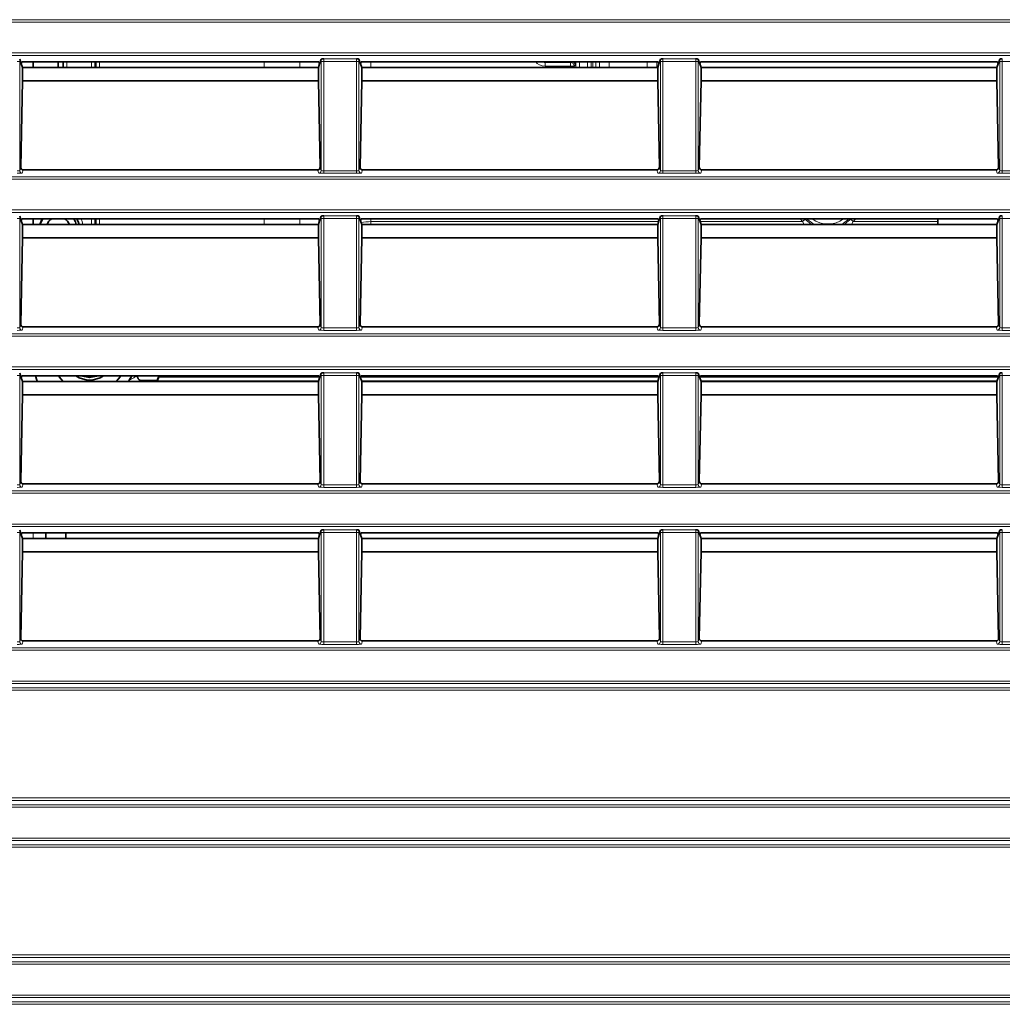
# Model space of a CAD drawing. Header units: millimetres. Extents: x 0 to 1118, y 0 to 864.
# Tile 108 of 256: x 163 to 183, y 448 to 467. Entities that reach past the tile are written whole.
import ezdxf

# ---------------------------------------------------------------- set-up
doc = ezdxf.new("R2010")
doc.units = ezdxf.units.MM

msp = doc.modelspace()

# ---------------------------------------------------------------- linework, layer by layer
at = {"color": 7, "linetype": 'Continuous', "lineweight": 18}
for p, q in [((35.9277, 467.3789), (225.0705, 467.3789)), ((225.0705, 467.329), (35.9277, 467.329)), ((35.9277, 466.7164), (225.0705, 466.7164)), ((225.0705, 466.6664), (35.9277, 466.6664)), ((163.375, 466.5494), (163.325, 466.5494)), ((163.375, 466.5494), (163.375, 464.3761)), ((164.3136, 466.5399), (164.3136, 466.4289)), ((164.8017, 466.4289), (164.8017, 466.5399)), ((164.964, 466.5399), (164.964, 466.4289)), ((168.2393, 466.4289), (168.2393, 466.5399)), ((168.9464, 466.5399), (168.9464, 466.4289)), ((169.4232, 466.5494), (169.3733, 466.5494)), ((169.3733, 464.3761), (169.3733, 466.5494)), ((170.075, 466.5494), (169.4232, 466.5494)), ((169.4232, 466.5494), (169.4232, 464.3709)), ((169.4249, 466.5993), (170.0733, 466.5993)), ((170.125, 466.5494), (170.075, 466.5494)), ((170.075, 464.3709), (170.075, 466.5494)), ((170.125, 466.5494), (170.125, 464.3761)), ((170.3606, 466.5399), (170.3606, 466.4289)), ((173.8302, 466.5289), (174.3319, 466.5289)), ((173.8302, 466.5289), (173.8302, 466.454)), ((174.3319, 466.454), (173.8302, 466.454)), ((174.3319, 466.5289), (174.3429, 466.5399)), ((174.3319, 466.454), (174.3319, 466.5289)), ((174.3319, 466.454), (174.4069, 466.454)), ((174.3319, 466.4289), (174.3319, 466.454)), ((174.425, 466.4721), (174.4069, 466.454)), ((174.4069, 466.454), (174.4069, 466.4289)), ((174.4368, 466.4289), (174.4368, 466.5399)), ((174.5117, 466.5399), (174.5117, 466.4289)), ((174.672, 466.4289), (174.672, 466.5399)), ((174.747, 466.5399), (174.747, 466.4289)), ((174.7774, 466.4289), (174.7774, 466.5399)), ((174.8351, 466.5399), (174.8351, 466.4289)), ((174.9104, 466.4289), (174.9104, 466.5399)), ((175.1004, 466.5399), (175.1004, 466.4289)), ((175.8584, 466.4289), (175.8584, 466.5399)), ((176.0484, 466.5399), (176.0484, 466.4289)), ((176.1732, 466.5494), (176.1233, 466.5494)), ((176.1233, 464.3761), (176.1233, 466.5494)), ((176.825, 466.5494), (176.1732, 466.5494)), ((176.1732, 466.5494), (176.1732, 464.3709)), ((176.1749, 466.5993), (176.8233, 466.5993)), ((176.875, 466.5494), (176.825, 466.5494)), ((176.825, 464.3709), (176.825, 466.5494)), ((176.875, 466.5494), (176.875, 464.3761)), ((182.9232, 466.5494), (182.8733, 466.5494)), ((182.8733, 464.3761), (182.8733, 466.5494)), ((183.575, 466.5494), (182.9232, 466.5494)), ((182.9232, 466.5494), (182.9232, 464.3709)), ((163.375, 464.3761), (163.3968, 464.4416)), ((163.4457, 464.3885), (163.425, 464.3261)), ((169.3233, 464.3261), (169.3025, 464.3885)), ((169.3514, 464.4416), (169.3733, 464.3761)), ((169.4232, 464.321), (169.4232, 464.3709)), ((169.4232, 464.3709), (170.075, 464.3709)), ((170.075, 464.321), (169.4232, 464.321)), ((170.075, 464.321), (170.075, 464.3709)), ((170.125, 464.3761), (170.1468, 464.4416)), ((170.1957, 464.3885), (170.175, 464.3261)), ((176.0733, 464.3261), (176.0525, 464.3885)), ((176.1014, 464.4416), (176.1233, 464.3761)), ((176.1732, 464.321), (176.1732, 464.3709)), ((176.1732, 464.3709), (176.825, 464.3709)), ((176.825, 464.321), (176.1732, 464.321)), ((176.825, 464.321), (176.825, 464.3709)), ((176.875, 464.3761), (176.8968, 464.4416)), ((176.9457, 464.3885), (176.925, 464.3261)), ((182.8233, 464.3261), (182.8025, 464.3885)), ((182.8514, 464.4416), (182.8733, 464.3761)), ((182.9232, 464.321), (182.9232, 464.3709)), ((182.9232, 464.3709), (183.575, 464.3709)), ((183.575, 464.321), (182.9232, 464.321)), ((35.9277, 464.2539), (225.0705, 464.2539)), ((225.0705, 464.204), (35.9277, 464.204)), ((35.9277, 463.5914), (225.0705, 463.5914)), ((225.0705, 463.5414), (35.9277, 463.5414)), ((169.4249, 463.4743), (170.0733, 463.4743)), ((176.1749, 463.4743), (176.8233, 463.4743)), ((163.375, 463.4244), (163.325, 463.4244)), ((163.375, 463.4244), (163.375, 461.2511)), ((164.8017, 463.3039), (164.8017, 463.4149)), ((164.964, 463.4149), (164.964, 463.3039)), ((168.2393, 463.3039), (168.2393, 463.4149)), ((168.9464, 463.4149), (168.9464, 463.3039)), ((169.4232, 463.4244), (169.3733, 463.4244)), ((169.3733, 461.2511), (169.3733, 463.4244)), ((170.075, 463.4244), (169.4232, 463.4244)), ((169.4232, 463.4244), (169.4232, 461.2459)), ((170.125, 463.4244), (170.075, 463.4244)), ((170.075, 461.2459), (170.075, 463.4244)), ((170.125, 463.4244), (170.125, 461.2511)), ((170.3606, 463.4149), (170.3606, 463.3593)), ((170.3606, 463.3039), (170.3606, 463.3593)), ((170.3606, 463.3593), (176.0866, 463.3593)), ((176.1732, 463.4244), (176.1233, 463.4244)), ((176.1233, 461.2511), (176.1233, 463.4244)), ((176.825, 463.4244), (176.1732, 463.4244)), ((176.1732, 463.4244), (176.1732, 461.2459)), ((176.875, 463.4244), (176.825, 463.4244)), ((176.825, 461.2459), (176.825, 463.4244)), ((176.875, 463.4244), (176.875, 461.2511)), ((176.9116, 463.3593), (178.9481, 463.3593)), ((178.9481, 463.3593), (178.9007, 463.4149)), ((178.9481, 463.3593), (179.0025, 463.4108)), ((178.9836, 463.3039), (178.9481, 463.3593)), ((179.0953, 463.332), (179.148, 463.3039)), ((179.7562, 463.3039), (179.8135, 463.332)), ((179.9607, 463.3593), (179.9062, 463.4108)), ((179.9607, 463.3593), (179.9234, 463.3039)), ((180.0081, 463.4149), (179.9607, 463.3593)), ((179.9607, 463.3593), (181.6419, 463.3593)), ((182.9232, 463.4244), (182.8733, 463.4244)), ((182.8733, 461.2511), (182.8733, 463.4244)), ((183.575, 463.4244), (182.9232, 463.4244)), ((182.9232, 463.4244), (182.9232, 461.2459)), ((35.9277, 461.1289), (225.0705, 461.1289)), ((163.375, 461.2511), (163.3968, 461.3166)), ((163.4457, 461.2635), (163.425, 461.2011)), ((169.3233, 461.2011), (169.3025, 461.2635)), ((169.3514, 461.3166), (169.3733, 461.2511)), ((169.4232, 461.196), (169.4232, 461.2459)), ((169.4232, 461.2459), (170.075, 461.2459)), ((170.075, 461.196), (169.4232, 461.196)), ((170.075, 461.196), (170.075, 461.2459)), ((170.125, 461.2511), (170.1468, 461.3166)), ((170.1957, 461.2635), (170.175, 461.2011)), ((176.0733, 461.2011), (176.0525, 461.2635)), ((176.1014, 461.3166), (176.1233, 461.2511)), ((176.1732, 461.196), (176.1732, 461.2459)), ((176.1732, 461.2459), (176.825, 461.2459)), ((176.825, 461.196), (176.1732, 461.196)), ((176.825, 461.196), (176.825, 461.2459)), ((176.875, 461.2511), (176.8968, 461.3166)), ((176.9457, 461.2635), (176.925, 461.2011)), ((182.8233, 461.2011), (182.8025, 461.2635)), ((182.8514, 461.3166), (182.8733, 461.2511)), ((182.9232, 461.196), (182.9232, 461.2459)), ((182.9232, 461.2459), (183.575, 461.2459)), ((183.575, 461.196), (182.9232, 461.196)), ((225.0705, 461.079), (35.9277, 461.079)), ((35.9277, 460.4664), (225.0705, 460.4664)), ((225.0705, 460.4164), (35.9277, 460.4164)), ((169.4249, 460.3493), (170.0733, 460.3493)), ((176.1749, 460.3493), (176.8233, 460.3493)), ((163.375, 460.2994), (163.325, 460.2994)), ((163.375, 460.2994), (163.375, 458.1261)), ((165.7966, 460.1972), (165.7677, 460.1789)), ((166.14, 460.2609), (169.3379, 460.2609)), ((169.4232, 460.2994), (169.3733, 460.2994)), ((169.3733, 458.1261), (169.3733, 460.2994)), ((170.075, 460.2994), (169.4232, 460.2994)), ((169.4232, 460.2994), (169.4232, 458.1209)), ((170.125, 460.2994), (170.075, 460.2994)), ((170.075, 458.1209), (170.075, 460.2994)), ((170.125, 460.2994), (170.125, 458.1261)), ((170.1603, 460.2609), (176.0879, 460.2609)), ((176.1732, 460.2994), (176.1233, 460.2994)), ((176.1233, 458.1261), (176.1233, 460.2994)), ((176.825, 460.2994), (176.1732, 460.2994)), ((176.1732, 460.2994), (176.1732, 458.1209)), ((176.875, 460.2994), (176.825, 460.2994)), ((176.825, 458.1209), (176.825, 460.2994)), ((176.875, 460.2994), (176.875, 458.1261)), ((176.9103, 460.2609), (182.8379, 460.2609)), ((182.9232, 460.2994), (182.8733, 460.2994)), ((182.8733, 458.1261), (182.8733, 460.2994)), ((183.575, 460.2994), (182.9232, 460.2994)), ((182.9232, 460.2994), (182.9232, 458.1209)), ((163.375, 458.1261), (163.3968, 458.1916)), ((169.3514, 458.1916), (169.3733, 458.1261)), ((170.125, 458.1261), (170.1468, 458.1916)), ((176.1014, 458.1916), (176.1233, 458.1261)), ((176.875, 458.1261), (176.8968, 458.1916)), ((182.8514, 458.1916), (182.8733, 458.1261)), ((35.9277, 458.0039), (225.0705, 458.0039)), ((163.4457, 458.1385), (163.425, 458.0761)), ((169.3233, 458.0761), (169.3025, 458.1385)), ((169.4232, 458.071), (169.4232, 458.1209)), ((169.4232, 458.1209), (170.075, 458.1209)), ((170.075, 458.071), (169.4232, 458.071)), ((170.075, 458.071), (170.075, 458.1209)), ((170.1957, 458.1385), (170.175, 458.0761)), ((176.0733, 458.0761), (176.0525, 458.1385)), ((176.1732, 458.071), (176.1732, 458.1209)), ((176.1732, 458.1209), (176.825, 458.1209)), ((176.825, 458.071), (176.1732, 458.071)), ((176.825, 458.071), (176.825, 458.1209)), ((176.9457, 458.1385), (176.925, 458.0761)), ((182.8233, 458.0761), (182.8025, 458.1385)), ((182.9232, 458.071), (182.9232, 458.1209)), ((182.9232, 458.1209), (183.575, 458.1209)), ((183.575, 458.071), (182.9232, 458.071)), ((225.0705, 457.954), (35.9277, 457.954)), ((35.9277, 457.3414), (225.0705, 457.3414)), ((225.0705, 457.2914), (35.9277, 457.2914)), ((169.4249, 457.2243), (170.0733, 457.2243)), ((176.1749, 457.2243), (176.8233, 457.2243)), ((163.375, 457.1744), (163.325, 457.1744)), ((163.375, 457.1744), (163.375, 455.0011)), ((163.6416, 457.1649), (163.6416, 457.0539)), ((169.4232, 457.1744), (169.3733, 457.1744)), ((169.3733, 455.0011), (169.3733, 457.1744)), ((170.075, 457.1744), (169.4232, 457.1744)), ((169.4232, 457.1744), (169.4232, 454.9959)), ((170.125, 457.1744), (170.075, 457.1744)), ((170.075, 454.9959), (170.075, 457.1744)), ((170.125, 457.1744), (170.125, 455.0011)), ((176.1732, 457.1744), (176.1233, 457.1744)), ((176.1233, 455.0011), (176.1233, 457.1744)), ((176.825, 457.1744), (176.1732, 457.1744)), ((176.1732, 457.1744), (176.1732, 454.9959)), ((176.875, 457.1744), (176.825, 457.1744)), ((176.825, 454.9959), (176.825, 457.1744)), ((176.875, 457.1744), (176.875, 455.0011)), ((182.9232, 457.1744), (182.8733, 457.1744)), ((182.8733, 455.0011), (182.8733, 457.1744)), ((183.575, 457.1744), (182.9232, 457.1744)), ((182.9232, 457.1744), (182.9232, 454.9959)), ((163.375, 455.0011), (163.3968, 455.0666)), ((169.3514, 455.0666), (169.3733, 455.0011)), ((170.125, 455.0011), (170.1468, 455.0666)), ((176.1014, 455.0666), (176.1233, 455.0011)), ((176.875, 455.0011), (176.8968, 455.0666)), ((182.8514, 455.0666), (182.8733, 455.0011)), ((35.9277, 454.8789), (225.0705, 454.8789)), ((163.4457, 455.0135), (163.425, 454.9511)), ((169.3233, 454.9511), (169.3025, 455.0135)), ((169.4232, 454.9959), (169.4232, 454.946)), ((169.4232, 454.9959), (170.075, 454.9959)), ((170.075, 454.946), (169.4232, 454.946)), ((170.075, 454.9959), (170.075, 454.946)), ((170.1957, 455.0135), (170.175, 454.9511)), ((176.0733, 454.9511), (176.0525, 455.0135)), ((176.1732, 454.9959), (176.1732, 454.946)), ((176.1732, 454.9959), (176.825, 454.9959)), ((176.825, 454.946), (176.1732, 454.946)), ((176.825, 454.9959), (176.825, 454.946)), ((176.9457, 455.0135), (176.925, 454.9511)), ((182.8233, 454.9511), (182.8025, 455.0135)), ((182.9232, 454.9959), (182.9232, 454.946)), ((182.9232, 454.9959), (183.575, 454.9959)), ((183.575, 454.946), (182.9232, 454.946)), ((225.0705, 454.829), (35.9277, 454.829)), ((35.9277, 454.2164), (225.0705, 454.2164)), ((225.0705, 454.1664), (35.9277, 454.1664)), ((37.5047, 454.0817), (223.4935, 454.0817)), ((223.4935, 454.0317), (37.5047, 454.0317)), ((35.9277, 451.7539), (225.0705, 451.7539)), ((37.5047, 451.8886), (223.4935, 451.8886)), ((223.4935, 451.8387), (37.5047, 451.8387)), ((225.0705, 451.704), (35.9277, 451.704)), ((35.9277, 451.0914), (225.0705, 451.0914)), ((225.0705, 451.0414), (35.9277, 451.0414)), ((37.5047, 450.9567), (223.4935, 450.9567)), ((223.4935, 450.9067), (37.5047, 450.9067)), ((42.8434, 448.7636), (218.1548, 448.7636)), ((218.0549, 448.7137), (42.9433, 448.7137)), ((43.6595, 448.6289), (217.3388, 448.6289)), ((217.3388, 448.579), (43.6595, 448.579)), ((42.9433, 447.8317), (218.0549, 447.8317)), ((43.6595, 447.9664), (217.3388, 447.9664)), ((217.3388, 447.9164), (43.6595, 447.9164)), ((218.1548, 447.7817), (42.8434, 447.7817))]:
    msp.add_line(p, q, dxfattribs=at)
at = {"color": 7, "linetype": 'Continuous', "lineweight": 35}
for p, q in [((163.3748, 466.5949), (163.4065, 466.4996)), ((163.4199, 466.5399), (163.4065, 466.4996)), ((163.4065, 466.4996), (163.4302, 466.4285)), ((163.4199, 466.5399), (169.3283, 466.5399)), ((169.3182, 466.4289), (163.43, 466.4289)), ((163.4302, 466.4285), (163.4302, 466.1648)), ((163.6416, 466.5399), (163.6416, 466.4289)), ((164.1416, 466.5399), (164.1416, 466.4289)), ((164.2386, 466.4289), (164.2386, 466.5399)), ((164.8767, 466.5399), (164.8767, 466.4289)), ((164.8891, 466.4289), (164.8891, 466.5399)), ((169.318, 466.4285), (169.3417, 466.4996)), ((169.318, 466.1648), (169.318, 466.4285)), ((169.3283, 466.5399), (169.3417, 466.4996)), ((169.3417, 466.4996), (169.3734, 466.5949)), ((170.1248, 466.5949), (170.1565, 466.4996)), ((170.1699, 466.5399), (170.1565, 466.4996)), ((170.1565, 466.4996), (170.1802, 466.4285)), ((170.1699, 466.5399), (176.0783, 466.5399)), ((176.0682, 466.4289), (170.18, 466.4289)), ((170.1802, 466.4285), (170.1802, 466.1648)), ((174.1428, 466.5399), (173.8302, 466.5289)), ((176.068, 466.4285), (176.0917, 466.4996)), ((176.068, 466.1648), (176.068, 466.4285)), ((176.0783, 466.5399), (176.0917, 466.4996)), ((176.0917, 466.4996), (176.1234, 466.5949)), ((176.8748, 466.5949), (176.9065, 466.4996)), ((176.9199, 466.5399), (176.9065, 466.4996)), ((176.9065, 466.4996), (176.9302, 466.4285)), ((176.9199, 466.5399), (182.8283, 466.5399)), ((182.8182, 466.4289), (176.93, 466.4289)), ((176.9302, 466.4285), (176.9302, 466.1648)), ((182.818, 466.4285), (182.8417, 466.4996)), ((182.818, 466.1648), (182.818, 466.4285)), ((182.8283, 466.5399), (182.8417, 466.4996)), ((182.8417, 466.4996), (182.8734, 466.5949)), ((163.4302, 466.1648), (163.3968, 464.4416)), ((169.318, 466.1648), (163.4302, 466.1648)), ((169.3514, 464.4416), (169.318, 466.1648)), ((170.1802, 466.1648), (170.1468, 464.4416)), ((176.068, 466.1648), (170.1802, 466.1648)), ((176.1014, 464.4416), (176.068, 466.1648)), ((176.9302, 466.1648), (176.8968, 464.4416)), ((182.818, 466.1648), (176.9302, 466.1648)), ((182.8514, 464.4416), (182.818, 466.1648)), ((163.4457, 464.3885), (169.3025, 464.3885)), ((170.1957, 464.3885), (176.0525, 464.3885)), ((176.9457, 464.3885), (182.8025, 464.3885)), ((163.3748, 463.4699), (163.4065, 463.3746)), ((163.4199, 463.4149), (163.4065, 463.3746)), ((163.4065, 463.3746), (163.4302, 463.3035)), ((163.4199, 463.4149), (169.3283, 463.4149)), ((169.3182, 463.3039), (163.43, 463.3039)), ((163.4302, 463.3035), (163.4302, 463.0398)), ((163.6416, 463.4149), (163.6416, 463.3039)), ((164.8767, 463.4149), (164.8767, 463.3039)), ((164.8891, 463.3039), (164.8891, 463.4149)), ((169.318, 463.3035), (169.3417, 463.3746)), ((169.318, 463.0398), (169.318, 463.3035)), ((169.3283, 463.4149), (169.3417, 463.3746)), ((169.3417, 463.3746), (169.3734, 463.4699)), ((170.1248, 463.4699), (170.1565, 463.3746)), ((170.1699, 463.4149), (170.1565, 463.3746)), ((170.1565, 463.3746), (170.1802, 463.3035)), ((170.1699, 463.4149), (176.0783, 463.4149)), ((176.0682, 463.3039), (170.18, 463.3039)), ((170.1802, 463.3035), (170.1802, 463.0398)), ((176.068, 463.3035), (176.0917, 463.3746)), ((176.068, 463.0398), (176.068, 463.3035)), ((176.0783, 463.4149), (176.0917, 463.3746)), ((176.0917, 463.3746), (176.1234, 463.4699)), ((176.8748, 463.4699), (176.9065, 463.3746)), ((176.9199, 463.4149), (176.9065, 463.3746)), ((176.9065, 463.3746), (176.9302, 463.3035)), ((176.9199, 463.4149), (182.8283, 463.4149)), ((182.8182, 463.3039), (176.93, 463.3039)), ((176.9302, 463.3035), (176.9302, 463.0398)), ((181.6419, 463.4149), (181.6419, 463.3039)), ((182.818, 463.3035), (182.8417, 463.3746)), ((182.818, 463.0398), (182.818, 463.3035)), ((182.8283, 463.4149), (182.8417, 463.3746)), ((182.8417, 463.3746), (182.8734, 463.4699)), ((163.4302, 463.0398), (163.3968, 461.3166)), ((169.318, 463.0398), (163.4302, 463.0398)), ((169.3514, 461.3166), (169.318, 463.0398)), ((170.1802, 463.0398), (170.1468, 461.3166)), ((176.068, 463.0398), (170.1802, 463.0398)), ((176.1014, 461.3166), (176.068, 463.0398)), ((176.9302, 463.0398), (176.8968, 461.3166)), ((182.818, 463.0398), (176.9302, 463.0398)), ((182.8514, 461.3166), (182.818, 463.0398)), ((163.4457, 461.2635), (169.3025, 461.2635)), ((170.1957, 461.2635), (176.0525, 461.2635)), ((176.9457, 461.2635), (182.8025, 461.2635)), ((163.3748, 460.3449), (163.4065, 460.2496)), ((169.3417, 460.2496), (169.3734, 460.3449)), ((170.1248, 460.3449), (170.1565, 460.2496)), ((176.0917, 460.2496), (176.1234, 460.3449)), ((176.8748, 460.3449), (176.9065, 460.2496)), ((182.8417, 460.2496), (182.8734, 460.3449)), ((163.4199, 460.2899), (163.4065, 460.2496)), ((163.4065, 460.2496), (163.4302, 460.1785)), ((163.4199, 460.2899), (169.3283, 460.2899)), ((169.3182, 460.1789), (163.43, 460.1789)), ((163.4302, 460.1785), (163.4302, 459.9148)), ((165.5537, 460.2046), (165.6027, 460.2899)), ((165.7966, 460.1972), (166.108, 460.1972)), ((169.3205, 460.1859), (166.1157, 460.1859)), ((166.14, 460.2609), (166.1493, 460.2899)), ((169.318, 460.1785), (169.3417, 460.2496)), ((169.318, 459.9148), (169.318, 460.1785)), ((169.3283, 460.2899), (169.3417, 460.2496)), ((170.1699, 460.2899), (170.1565, 460.2496)), ((170.1565, 460.2496), (170.1802, 460.1785)), ((170.1699, 460.2899), (176.0783, 460.2899)), ((176.0705, 460.1859), (170.1777, 460.1859)), ((176.0682, 460.1789), (170.18, 460.1789)), ((170.1802, 460.1785), (170.1802, 459.9148)), ((176.068, 460.1785), (176.0917, 460.2496)), ((176.068, 459.9148), (176.068, 460.1785)), ((176.0783, 460.2899), (176.0917, 460.2496)), ((176.9199, 460.2899), (176.9065, 460.2496)), ((176.9065, 460.2496), (176.9302, 460.1785)), ((176.9199, 460.2899), (182.8283, 460.2899)), ((182.8205, 460.1859), (176.9277, 460.1859)), ((182.8182, 460.1789), (176.93, 460.1789)), ((176.9302, 460.1785), (176.9302, 459.9148)), ((182.818, 460.1785), (182.8417, 460.2496)), ((182.818, 459.9148), (182.818, 460.1785)), ((182.8283, 460.2899), (182.8417, 460.2496)), ((163.4302, 459.9148), (163.3968, 458.1916)), ((169.318, 459.9148), (163.4302, 459.9148)), ((169.3514, 458.1916), (169.318, 459.9148)), ((170.1802, 459.9148), (170.1468, 458.1916)), ((176.068, 459.9148), (170.1802, 459.9148)), ((176.1014, 458.1916), (176.068, 459.9148)), ((176.9302, 459.9148), (176.8968, 458.1916)), ((182.818, 459.9148), (176.9302, 459.9148)), ((182.8514, 458.1916), (182.818, 459.9148)), ((163.4457, 458.1385), (169.3025, 458.1385)), ((170.1957, 458.1385), (176.0525, 458.1385)), ((176.9457, 458.1385), (182.8025, 458.1385)), ((163.3748, 457.2199), (163.4065, 457.1246)), ((169.3417, 457.1246), (169.3734, 457.2199)), ((170.1248, 457.2199), (170.1565, 457.1246)), ((176.0917, 457.1246), (176.1234, 457.2199)), ((176.8748, 457.2199), (176.9065, 457.1246)), ((182.8417, 457.1246), (182.8734, 457.2199)), ((163.4199, 457.1649), (163.4065, 457.1246)), ((163.4065, 457.1246), (163.4302, 457.0535)), ((163.4199, 457.1649), (169.3283, 457.1649)), ((169.3182, 457.0539), (163.43, 457.0539)), ((163.4302, 457.0535), (163.4302, 456.7898)), ((163.8916, 457.1649), (163.8916, 457.0539)), ((164.2916, 457.1649), (164.2916, 457.0539)), ((169.318, 457.0535), (169.3417, 457.1246)), ((169.318, 456.7898), (169.318, 457.0535)), ((169.3283, 457.1649), (169.3417, 457.1246)), ((170.1699, 457.1649), (170.1565, 457.1246)), ((170.1565, 457.1246), (170.1802, 457.0535)), ((170.1699, 457.1649), (176.0783, 457.1649)), ((176.0682, 457.0539), (170.18, 457.0539)), ((170.1802, 457.0535), (170.1802, 456.7898)), ((176.068, 457.0535), (176.0917, 457.1246)), ((176.068, 456.7898), (176.068, 457.0535)), ((176.0783, 457.1649), (176.0917, 457.1246)), ((176.9199, 457.1649), (176.9065, 457.1246)), ((176.9065, 457.1246), (176.9302, 457.0535)), ((176.9199, 457.1649), (182.8283, 457.1649)), ((182.8182, 457.0539), (176.93, 457.0539)), ((176.9302, 457.0535), (176.9302, 456.7898)), ((182.818, 457.0535), (182.8417, 457.1246)), ((182.818, 456.7898), (182.818, 457.0535)), ((182.8283, 457.1649), (182.8417, 457.1246)), ((163.4302, 456.7898), (163.3968, 455.0666)), ((169.318, 456.7898), (163.4302, 456.7898)), ((169.3514, 455.0666), (169.318, 456.7898)), ((170.1802, 456.7898), (170.1468, 455.0666)), ((176.068, 456.7898), (170.1802, 456.7898)), ((176.1014, 455.0666), (176.068, 456.7898)), ((176.9302, 456.7898), (176.8968, 455.0666)), ((182.818, 456.7898), (176.9302, 456.7898)), ((182.8514, 455.0666), (182.818, 456.7898)), ((169.3025, 455.0135), (163.4457, 455.0135)), ((176.0525, 455.0135), (170.1957, 455.0135)), ((182.8025, 455.0135), (176.9457, 455.0135))]:
    msp.add_line(p, q, dxfattribs=at)
at = {"color": 7, "linetype": 'Continuous', "lineweight": 35, "flags": 128}
for points in [[(163.7776, 463.3039), (163.8015, 463.3718), (163.825, 463.4149)], [(163.7843, 463.3039), (163.8012, 463.3549), (163.8328, 463.4149)], [(164.4504, 463.4149), (164.482, 463.3549), (164.4989, 463.3039)], [(164.5554, 463.3039), (164.5456, 463.3409), (164.5144, 463.4149)], [(163.6874, 460.2899), (163.7177, 460.2062), (163.7295, 460.1789)], [(164.1467, 460.2899), (164.1912, 460.2311), (164.2394, 460.1789)], [(164.148, 460.2899), (164.1921, 460.2318), (164.241, 460.1789)], [(164.5921, 460.2899), (164.7666, 460.2554), (164.9411, 460.2899)], [(165.2922, 460.1789), (165.3411, 460.2318), (165.3852, 460.2899)], [(165.2938, 460.1789), (165.342, 460.2311), (165.3865, 460.2899)], [(166.108, 460.1972), (166.1349, 460.2732), (166.1401, 460.2899)], [(166.1157, 460.1859), (166.114, 460.1884), (166.108, 460.1972)]]:
    msp.add_lwpolyline(points, dxfattribs=at)
at = {"color": 7, "linetype": 'Continuous', "lineweight": 18, "flags": 128}
for points in [[(164.5978, 463.4149), (164.6171, 463.3634), (164.6319, 463.3039)], [(179.1798, 463.3039), (179.0291, 463.4137), (179.028, 463.4149)], [(179.8807, 463.4149), (179.8796, 463.4137), (179.7289, 463.3039)]]:
    msp.add_lwpolyline(points, dxfattribs=at)
at = {"color": 7, "linetype": 'Continuous', "lineweight": 18}
for centre, radius, start, end in [((174.3318, 466.4539), 0.0751, 0.08169, 89.91831), ((174.35, 466.472), 0.0751, 0.08217, 64.63234), ((163.425, 464.3762), 0.05, 180.09622, 269.97363), ((169.3232, 464.3762), 0.05, 270.02637, 359.90378), ((170.175, 464.3762), 0.05, 180.09622, 269.97363), ((176.0732, 464.3762), 0.05, 270.02637, 359.90378), ((176.925, 464.3762), 0.05, 180.09622, 269.97363), ((182.8232, 464.3762), 0.05, 270.02637, 359.90378), ((179.0712, 463.3095), 0.033, 350.22012, 43.04272), ((179.4544, 463.8389), 0.5264, 233.66828, 306.33172), ((179.8376, 463.3095), 0.033, 136.95728, 189.77988), ((163.425, 461.2512), 0.05, 180.09622, 269.97363), ((169.3232, 461.2512), 0.05, 270.02637, 359.90378), ((170.175, 461.2512), 0.05, 180.09622, 269.97363), ((176.0732, 461.2512), 0.05, 270.02637, 359.90378), ((176.925, 461.2512), 0.05, 180.09622, 269.97363), ((182.8232, 461.2512), 0.05, 270.02637, 359.90378), ((163.425, 458.1262), 0.05, 180.09622, 269.97363), ((169.3232, 458.1262), 0.05, 270.02637, 359.90378), ((170.175, 458.1262), 0.05, 180.09622, 269.97363), ((176.0732, 458.1262), 0.05, 270.02637, 359.90378), ((176.925, 458.1262), 0.05, 180.09622, 269.97363), ((182.8232, 458.1262), 0.05, 270.02637, 359.90378), ((163.425, 455.0012), 0.05, 180.09622, 269.97363), ((169.3232, 455.0012), 0.05, 270.02637, 359.90378), ((170.175, 455.0012), 0.05, 180.09622, 269.97363), ((176.0732, 455.0012), 0.05, 270.02637, 359.90378), ((176.925, 455.0012), 0.05, 180.09622, 269.97363), ((182.8232, 455.0012), 0.05, 270.02637, 359.90378)]:
    msp.add_arc(centre, radius, start, end, dxfattribs=at)
at = {"color": 7, "linetype": 'Continuous', "lineweight": 35}
for centre, radius, start, end in [((164.1416, 463.2139), 0.239, 122.78975, 157.88184), ((164.1416, 463.2139), 0.239, 22.11816, 57.21025), ((164.7666, 460.7139), 0.5066, 236.83638, 303.16362)]:
    msp.add_arc(centre, radius, start, end, dxfattribs=at)
at = {"color": 7, "linetype": 'Continuous', "lineweight": 18}
for centre, major_axis, ratio, start_param, end_param in [((163.3732, 466.5494), (0, 0.1), 0.0174551, 4.712389, 5.1841553), ((169.375, 466.5494), (0, 0.1), 0.0174551, 1.09903, 1.5707963), ((169.425, 466.5494), (0, 0.05), 0.0349101, 0.0523599, 1.5707963), ((170.0732, 466.5494), (0, 0.05), 0.0349101, 4.712389, 6.2308254), ((170.1232, 466.5494), (0, 0.1), 0.0174551, 4.712389, 5.1841553), ((173.8354, 466.6041), (0.2121, 0.0074), 0.7068913, 3.5343621, 4.6630286), ((173.8354, 466.6041), (0.1591, 0.0056), 0.4711652, 4.0920664, 4.6630286), ((174.4249, 466.6221), (0.0002, 0.1501), 0.0511209, 3.1928076, 4.1330375), ((176.125, 466.5494), (0, 0.1), 0.0174551, 1.09903, 1.5707963), ((176.175, 466.5494), (0, 0.05), 0.0349101, 0.0523599, 1.5707963), ((176.8232, 466.5494), (0, 0.05), 0.0349101, 4.712389, 6.2308254), ((176.8732, 466.5494), (0, 0.1), 0.0174551, 4.712389, 5.1841553), ((182.875, 466.5494), (0, 0.1), 0.0174551, 1.09903, 1.5707963), ((182.925, 466.5494), (0, 0.05), 0.0349101, 0.0523599, 1.5707963), ((163.325, 464.3762), (0.05, 0), 0.1048156, 4.712389, 6.265732), ((163.325, 464.3262), (0.1, 0), 0.0524078, 4.712389, 6.265732), ((169.4232, 464.3262), (0.1, 0), 0.0524078, 3.1590459, 4.712389), ((169.4232, 464.3762), (0.05, 0), 0.1048156, 3.1590459, 4.712389), ((170.075, 464.3762), (0.05, 0), 0.1048156, 4.712389, 6.265732), ((170.075, 464.3262), (0.1, 0), 0.0524078, 4.712389, 6.265732), ((176.1732, 464.3262), (0.1, 0), 0.0524078, 3.1590459, 4.712389), ((176.1732, 464.3762), (0.05, 0), 0.1048156, 3.1590459, 4.712389), ((176.825, 464.3762), (0.05, 0), 0.1048156, 4.712389, 6.265732), ((176.825, 464.3262), (0.1, 0), 0.0524078, 4.712389, 6.265732), ((182.9232, 464.3262), (0.1, 0), 0.0524078, 3.1590459, 4.712389), ((182.9232, 464.3762), (0.05, 0), 0.1048156, 3.1590459, 4.712389), ((169.425, 463.4244), (0, 0.05), 0.0349101, 0.0523599, 1.5707963), ((170.0732, 463.4244), (0, 0.05), 0.0349101, 4.712389, 6.2308254), ((176.175, 463.4244), (0, 0.05), 0.0349101, 0.0523599, 1.5707963), ((176.8232, 463.4244), (0, 0.05), 0.0349101, 4.712389, 6.2308254), ((182.925, 463.4244), (0, 0.05), 0.0349101, 0.0523599, 1.5707963), ((163.3732, 463.4244), (0, 0.1), 0.0174551, 4.712389, 5.1841553), ((169.375, 463.4244), (0, 0.1), 0.0174551, 1.09903, 1.5707963), ((170.1232, 463.4244), (0, 0.1), 0.0174551, 4.712389, 5.1841553), ((170.3606, 463.0593), (0.5, 0), 0.6, 1.5707963, 1.9635565), ((176.125, 463.4244), (0, 0.1), 0.0174551, 1.09903, 1.5707963), ((176.8732, 463.4244), (0, 0.1), 0.0174551, 4.712389, 5.1841553), ((182.875, 463.4244), (0, 0.1), 0.0174551, 1.09903, 1.5707963), ((163.325, 461.2512), (0.05, 0), 0.1048156, 4.712389, 6.265732), ((163.325, 461.2012), (0.1, 0), 0.0524078, 4.712389, 6.265732), ((169.4232, 461.2012), (0.1, 0), 0.0524078, 3.1590459, 4.712389), ((169.4232, 461.2512), (0.05, 0), 0.1048156, 3.1590459, 4.712389), ((170.075, 461.2512), (0.05, 0), 0.1048156, 4.712389, 6.265732), ((170.075, 461.2012), (0.1, 0), 0.0524078, 4.712389, 6.265732), ((176.1732, 461.2012), (0.1, 0), 0.0524078, 3.1590459, 4.712389), ((176.1732, 461.2512), (0.05, 0), 0.1048156, 3.1590459, 4.712389), ((176.825, 461.2512), (0.05, 0), 0.1048156, 4.712389, 6.265732), ((176.825, 461.2012), (0.1, 0), 0.0524078, 4.712389, 6.265732), ((182.9232, 461.2012), (0.1, 0), 0.0524078, 3.1590459, 4.712389), ((182.9232, 461.2512), (0.05, 0), 0.1048156, 3.1590459, 4.712389), ((163.3732, 460.2994), (0, 0.1), 0.0174551, 4.712389, 5.1841553), ((169.375, 460.2994), (0, 0.1), 0.0174551, 1.09903, 1.5707963), ((169.425, 460.2994), (0, 0.05), 0.0349101, 0.0523599, 1.5707963), ((170.0732, 460.2994), (0, 0.05), 0.0349101, 4.712389, 6.2308254), ((170.1232, 460.2994), (0, 0.1), 0.0174551, 4.712389, 5.1841553), ((176.125, 460.2994), (0, 0.1), 0.0174551, 1.09903, 1.5707963), ((176.175, 460.2994), (0, 0.05), 0.0349101, 0.0523599, 1.5707963), ((176.8232, 460.2994), (0, 0.05), 0.0349101, 4.712389, 6.2308254), ((176.8732, 460.2994), (0, 0.1), 0.0174551, 4.712389, 5.1841553), ((182.875, 460.2994), (0, 0.1), 0.0174551, 1.09903, 1.5707963), ((182.925, 460.2994), (0, 0.05), 0.0349101, 0.0523599, 1.5707963), ((163.325, 458.1262), (0.05, 0), 0.1048156, 4.712389, 6.265732), ((163.325, 458.0762), (0.1, 0), 0.0524078, 4.712389, 6.265732), ((169.4232, 458.0762), (0.1, 0), 0.0524078, 3.1590459, 4.712389), ((169.4232, 458.1262), (0.05, 0), 0.1048156, 3.1590459, 4.712389), ((170.075, 458.1262), (0.05, 0), 0.1048156, 4.712389, 6.265732), ((170.075, 458.0762), (0.1, 0), 0.0524078, 4.712389, 6.265732), ((176.1732, 458.0762), (0.1, 0), 0.0524078, 3.1590459, 4.712389), ((176.1732, 458.1262), (0.05, 0), 0.1048156, 3.1590459, 4.712389), ((176.825, 458.1262), (0.05, 0), 0.1048156, 4.712389, 6.265732), ((176.825, 458.0762), (0.1, 0), 0.0524078, 4.712389, 6.265732), ((182.9232, 458.0762), (0.1, 0), 0.0524078, 3.1590459, 4.712389), ((182.9232, 458.1262), (0.05, 0), 0.1048156, 3.1590459, 4.712389), ((163.3732, 457.1744), (0, 0.1), 0.0174551, 4.712389, 5.1841553), ((169.375, 457.1744), (0, 0.1), 0.0174551, 1.09903, 1.5707963), ((169.425, 457.1744), (0, 0.05), 0.0349101, 0.0523599, 1.5707963), ((170.0732, 457.1744), (0, 0.05), 0.0349101, 4.712389, 6.2308254), ((170.1232, 457.1744), (0, 0.1), 0.0174551, 4.712389, 5.1841553), ((176.125, 457.1744), (0, 0.1), 0.0174551, 1.09903, 1.5707963), ((176.175, 457.1744), (0, 0.05), 0.0349101, 0.0523599, 1.5707963), ((176.8232, 457.1744), (0, 0.05), 0.0349101, 4.712389, 6.2308254), ((176.8732, 457.1744), (0, 0.1), 0.0174551, 4.712389, 5.1841553), ((182.875, 457.1744), (0, 0.1), 0.0174551, 1.09903, 1.5707963), ((182.925, 457.1744), (0, 0.05), 0.0349101, 0.0523599, 1.5707963), ((163.325, 455.0012), (0.05, 0), 0.1048156, 4.712389, 6.265732), ((163.325, 454.9512), (0.1, 0), 0.0524078, 4.712389, 6.265732), ((169.4232, 454.9512), (0.1, 0), 0.0524078, 3.1590459, 4.712389), ((169.4232, 455.0012), (0.05, 0), 0.1048156, 3.1590459, 4.712389), ((170.075, 455.0012), (0.05, 0), 0.1048156, 4.712389, 6.265732), ((170.075, 454.9512), (0.1, 0), 0.0524078, 4.712389, 6.265732), ((176.1732, 454.9512), (0.1, 0), 0.0524078, 3.1590459, 4.712389), ((176.1732, 455.0012), (0.05, 0), 0.1048156, 3.1590459, 4.712389), ((176.825, 455.0012), (0.05, 0), 0.1048156, 4.712389, 6.265732), ((176.825, 454.9512), (0.1, 0), 0.0524078, 4.712389, 6.265732), ((182.9232, 454.9512), (0.1, 0), 0.0524078, 3.1590459, 4.712389), ((182.9232, 455.0012), (0.05, 0), 0.1048156, 3.1590459, 4.712389)]:
    msp.add_ellipse(centre, major_axis=major_axis, ratio=ratio, start_param=start_param, end_param=end_param, dxfattribs=at)
at = {"color": 7, "linetype": 'Continuous', "lineweight": 35}
for centre, major_axis, start_param, end_param in [((163.4468, 464.4416), (0.009, 0.0525), 1.7308547, 3.3007376), ((169.3014, 464.4416), (-0.009, 0.0525), 2.9824477, 4.5523306), ((170.1968, 464.4416), (0.009, 0.0525), 1.7308547, 3.3007376), ((176.0514, 464.4416), (-0.009, 0.0525), 2.9824477, 4.5523306), ((176.9468, 464.4416), (0.009, 0.0525), 1.7308547, 3.3007376), ((182.8014, 464.4416), (-0.009, 0.0525), 2.9824477, 4.5523306), ((163.4468, 461.3166), (0.009, 0.0525), 1.7308547, 3.3007376), ((169.3014, 461.3166), (-0.009, 0.0525), 2.9824477, 4.5523306), ((170.1968, 461.3166), (0.009, 0.0525), 1.7308547, 3.3007376), ((176.0514, 461.3166), (-0.009, 0.0525), 2.9824477, 4.5523306), ((176.9468, 461.3166), (0.009, 0.0525), 1.7308547, 3.3007376), ((182.8014, 461.3166), (-0.009, 0.0525), 2.9824477, 4.5523306), ((163.4468, 458.1916), (0.009, 0.0525), 1.7308547, 3.3007376), ((169.3014, 458.1916), (-0.009, 0.0525), 2.9824477, 4.5523306), ((170.1968, 458.1916), (0.009, 0.0525), 1.7308547, 3.3007376), ((176.0514, 458.1916), (-0.009, 0.0525), 2.9824477, 4.5523306), ((176.9468, 458.1916), (0.009, 0.0525), 1.7308547, 3.3007376), ((182.8014, 458.1916), (-0.009, 0.0525), 2.9824477, 4.5523306), ((163.4468, 455.0666), (0.009, 0.0525), 1.7308547, 3.3007376), ((169.3014, 455.0666), (-0.009, 0.0525), 2.9824477, 4.5523306), ((170.1968, 455.0666), (0.009, 0.0525), 1.7308547, 3.3007376), ((176.0514, 455.0666), (-0.009, 0.0525), 2.9824477, 4.5523306), ((176.9468, 455.0666), (0.009, 0.0525), 1.7308547, 3.3007376), ((182.8014, 455.0666), (-0.009, 0.0525), 2.9824477, 4.5523306)]:
    msp.add_ellipse(centre, major_axis=major_axis, ratio=0.9373981, start_param=start_param, end_param=end_param, dxfattribs=at)
for points, knots in [([(169.3734, 466.5949), (169.3737, 466.5958), (169.3807, 466.5966), (169.4001, 466.5981), (169.4126, 466.5987), (169.4249, 466.5993)], [0, 0, 0, 0, 0.5, 0.5, 1, 1, 1, 1]), ([(170.1248, 466.5949), (170.1245, 466.5958), (170.1175, 466.5966), (170.0981, 466.5981), (170.0856, 466.5987), (170.0733, 466.5993)], [0, 0, 0, 0, 0.5, 0.5, 1, 1, 1, 1]), ([(176.1234, 466.5949), (176.1237, 466.5958), (176.1307, 466.5966), (176.1501, 466.5981), (176.1626, 466.5987), (176.1749, 466.5993)], [0, 0, 0, 0, 0.5, 0.5, 1, 1, 1, 1]), ([(176.8748, 466.5949), (176.8745, 466.5958), (176.8675, 466.5966), (176.8481, 466.5981), (176.8356, 466.5987), (176.8233, 466.5993)], [0, 0, 0, 0, 0.5, 0.5, 1, 1, 1, 1]), ([(182.8734, 466.5949), (182.8737, 466.5958), (182.8807, 466.5966), (182.9001, 466.5981), (182.9126, 466.5987), (182.9249, 466.5993)], [0, 0, 0, 0, 0.5, 0.5, 1, 1, 1, 1]), ([(169.3734, 463.4699), (169.3737, 463.4708), (169.3807, 463.4716), (169.4001, 463.4731), (169.4126, 463.4737), (169.4249, 463.4743)], [0, 0, 0, 0, 0.5, 0.5, 1, 1, 1, 1]), ([(170.1248, 463.4699), (170.1245, 463.4708), (170.1175, 463.4716), (170.0981, 463.4731), (170.0856, 463.4737), (170.0733, 463.4743)], [0, 0, 0, 0, 0.5, 0.5, 1, 1, 1, 1]), ([(176.1234, 463.4699), (176.1237, 463.4708), (176.1307, 463.4716), (176.1501, 463.4731), (176.1626, 463.4737), (176.1749, 463.4743)], [0, 0, 0, 0, 0.5, 0.5, 1, 1, 1, 1]), ([(176.8748, 463.4699), (176.8745, 463.4708), (176.8675, 463.4716), (176.8481, 463.4731), (176.8356, 463.4737), (176.8233, 463.4743)], [0, 0, 0, 0, 0.5, 0.5, 1, 1, 1, 1]), ([(182.8734, 463.4699), (182.8737, 463.4708), (182.8807, 463.4716), (182.9001, 463.4731), (182.9126, 463.4737), (182.9249, 463.4743)], [0, 0, 0, 0, 0.5, 0.5, 1, 1, 1, 1]), ([(169.3734, 460.3449), (169.3737, 460.3458), (169.3807, 460.3466), (169.4001, 460.3481), (169.4126, 460.3487), (169.4249, 460.3493)], [0, 0, 0, 0, 0.5, 0.5, 1, 1, 1, 1]), ([(170.1248, 460.3449), (170.1245, 460.3458), (170.1175, 460.3466), (170.0981, 460.3481), (170.0856, 460.3487), (170.0733, 460.3493)], [0, 0, 0, 0, 0.5, 0.5, 1, 1, 1, 1]), ([(176.1234, 460.3449), (176.1237, 460.3458), (176.1307, 460.3466), (176.1501, 460.3481), (176.1626, 460.3487), (176.1749, 460.3493)], [0, 0, 0, 0, 0.5, 0.5, 1, 1, 1, 1]), ([(176.8748, 460.3449), (176.8745, 460.3458), (176.8675, 460.3466), (176.8481, 460.3481), (176.8356, 460.3487), (176.8233, 460.3493)], [0, 0, 0, 0, 0.5, 0.5, 1, 1, 1, 1]), ([(182.8734, 460.3449), (182.8737, 460.3458), (182.8807, 460.3466), (182.9001, 460.3481), (182.9126, 460.3487), (182.9249, 460.3493)], [0, 0, 0, 0, 0.5, 0.5, 1, 1, 1, 1]), ([(165.544, 460.1789), (165.5453, 460.185), (165.5473, 460.1941), (165.5521, 460.202), (165.5537, 460.2046)], [0, 0, 0, 0, 0.67018197, 1, 1, 1, 1]), ([(165.7248, 460.2899), (165.7236, 460.2857), (165.72, 460.2734), (165.7232, 460.2517), (165.7337, 460.2285), (165.7518, 460.2103), (165.7737, 460.1991), (165.7893, 460.1978), (165.7966, 460.1972)], [0, 0, 0, 0, 0.0964457, 0.2826836, 0.4686654, 0.6544273, 0.8402002, 1, 1, 1, 1]), ([(166.1157, 460.1859), (166.1158, 460.1869), (166.116, 460.189), (166.12, 460.2013), (166.126, 460.2192), (166.1331, 460.24), (166.138, 460.2546), (166.14, 460.2609)], [0, 0, 0, 0, 0.2020247, 0.4038575, 0.6111329, 0.8312531, 1, 1, 1, 1]), ([(169.3734, 457.2199), (169.3737, 457.2208), (169.3807, 457.2216), (169.4001, 457.2231), (169.4126, 457.2237), (169.4249, 457.2243)], [0, 0, 0, 0, 0.5, 0.5, 1, 1, 1, 1]), ([(170.1248, 457.2199), (170.1245, 457.2208), (170.1175, 457.2216), (170.0981, 457.2231), (170.0856, 457.2237), (170.0733, 457.2243)], [0, 0, 0, 0, 0.5, 0.5, 1, 1, 1, 1]), ([(176.1234, 457.2199), (176.1237, 457.2208), (176.1307, 457.2216), (176.1501, 457.2231), (176.1626, 457.2237), (176.1749, 457.2243)], [0, 0, 0, 0, 0.5, 0.5, 1, 1, 1, 1]), ([(176.8748, 457.2199), (176.8745, 457.2208), (176.8675, 457.2216), (176.8481, 457.2231), (176.8356, 457.2237), (176.8233, 457.2243)], [0, 0, 0, 0, 0.5, 0.5, 1, 1, 1, 1]), ([(182.8734, 457.2199), (182.8737, 457.2208), (182.8807, 457.2216), (182.9001, 457.2231), (182.9126, 457.2237), (182.9249, 457.2243)], [0, 0, 0, 0, 0.5, 0.5, 1, 1, 1, 1])]:
    msp.add_open_spline(points, degree=3, knots=knots, dxfattribs=at)
at = {"color": 7, "linetype": 'Continuous', "lineweight": 18}
for points, knots in [([(179.0025, 463.4108), (179.0135, 463.3997), (179.0439, 463.3691), (179.0753, 463.3465), (179.0953, 463.332)], [0, 0, 0, 0, 0.3629485, 1, 1, 1, 1]), ([(179.8135, 463.332), (179.8265, 463.3412), (179.8575, 463.3631), (179.8884, 463.3933), (179.9062, 463.4108)], [0, 0, 0, 0, 0.4225037, 1, 1, 1, 1]), ([(165.5537, 460.2046), (165.5845, 460.2205), (165.639, 460.2487), (165.6868, 460.2774), (165.7076, 460.2899)], [0, 0, 0, 0, 0.5655085, 1, 1, 1, 1])]:
    msp.add_open_spline(points, degree=3, knots=knots, dxfattribs=at)

doc.saveas('drawing.dxf')
